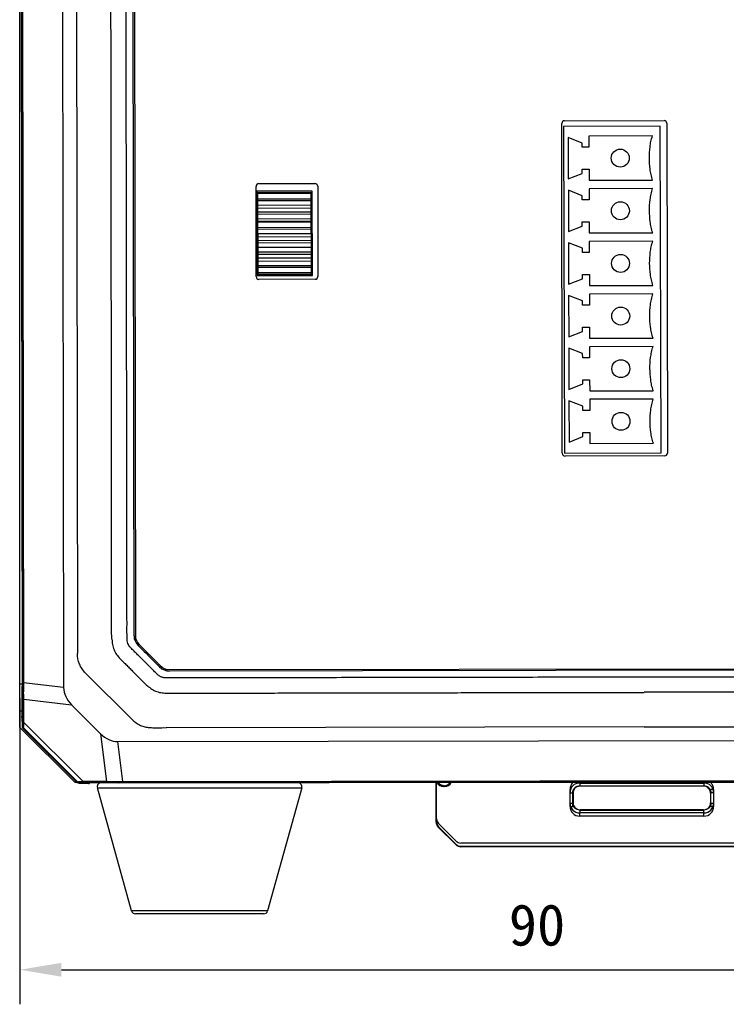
# Model space of a CAD drawing. Header units: millimetres. Extents: x -8 to 1187, y 463 to 992.
# Tile 3 of 13: x 118 to 169, y 511 to 582. Entities that reach past the tile are written whole.
import ezdxf

# ---------------------------------------------------------------- set-up
doc = ezdxf.new("R2010")
doc.units = ezdxf.units.MM
doc.header["$LTSCALE"] = 32.67
doc.header["$PDMODE"] = 3
doc.header["$PDSIZE"] = 8
doc.layers.get('0').update_dxf_attribs({"linetype": 'CONTINUOUS'})
doc.layers.get('Defpoints').update_dxf_attribs({"linetype": 'CONTINUOUS'})
doc.layers.add('00_COMPONENTS', color=7, linetype='CONTINUOUS')
doc.layers.add('51__DRAFT_DIMS', color=7, linetype='CONTINUOUS')
doc.styles.get("Standard").update_dxf_attribs({"font": 'simfang.ttf'})
doc.dimstyles.new('DIMSTYLE_1', dxfattribs={"dimtxt": 3, "dimasz": 3, "dimexe": 2.5, "dimexo": 0.5, "dimgap": 0.75, "dimtad": 1, "dimdsep": 46, "dimtxsty": 'STANDARD', "dimblk": '_FILLED', "dimblk1": '_FILLED', "dimblk2": '_FILLED', "dimcen": 0.09, "dimclrt": 256, "dimazin": 2, "dimtp": 0.3, "dimtm": 0.3, "dimtfac": 1, "dimtofl": 0, "dimtmove": 0, "dimatfit": 3, "dimldrblk": '_FILLED', "dimfxl": 1, "dimtolj": 1, "dimarcsym": 0})

# ---------------------------------------------------------------- blocks, each defined once
blk = doc.blocks.new('_FILLED')
at = {"color": 0, "linetype": 'ByBlock'}
blk.add_solid([(0, 0), (-1, 0.167), (-1, -0.167)], dxfattribs=at)
blk = doc.blocks.new('*D7')
at = {"layer": '51__DRAFT_DIMS', "color": 0, "lineweight": -2}
for p, q in [((117.59, 532.8), (117.59, 510.649)), ((207.59, 532.8), (207.59, 510.649)), ((120.59, 513.149), (204.59, 513.149))]:
    blk.add_line(p, q, dxfattribs=at)
at = {"layer": 'Defpoints', "color": 0}
for p in [(117.59, 533.3), (207.59, 533.3), (207.59, 513.149)]:
    blk.add_point(p, dxfattribs=at)
at = {"layer": '51__DRAFT_DIMS', "color": 0, "linetype": 'ByBlock', "lineweight": -2, "xscale": 3, "yscale": 3, "zscale": 3}
for p, rotation in [((117.59, 513.149), 180.0000020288), ((207.59, 513.149), 2.0287999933e-06)]:
    blk.add_blockref('_FILLED', p, dxfattribs=dict(at, rotation=rotation))
at = {"layer": '51__DRAFT_DIMS', "insert": (155.008, 517.899), "char_height": 3, "attachment_point": 2, "rotation": 0, "line_spacing_factor": 0.9}
blk.add_mtext('\\A1;90{}{{\\H0.7x;}{}}', dxfattribs=at)

msp = doc.modelspace()

# ---------------------------------------------------------------- linework, layer by layer
at = {"layer": '00_COMPONENTS'}
for p, q in [((117.573, 649.639), (117.757, 533.672)), ((117.794, 533.923), (117.611, 649.389)), ((117.675, 649.389), (117.858, 533.923)), ((120.568, 649.745), (120.752, 533.576)), ((125.846, 537.329), (125.674, 646.013)), ((125.774, 646.017), (125.946, 537.329)), ((117.59, 530.694), (117.59, 639.356)), ((121.662, 591.66), (121.746, 536.041)), ((156.839, 550.531), (156.801, 574.401)), ((157.001, 574.601), (164.201, 574.613)), ((164.401, 574.413), (164.439, 550.543)), ((163.921, 574.203), (156.921, 574.183)), ((156.921, 574.183), (156.991, 550.533)), ((163.991, 550.554), (163.921, 574.203)), ((157.263, 573.384), (157.272, 570.384)), ((158.265, 572.987), (157.263, 573.384)), ((158.266, 572.687), (158.265, 572.987)), ((163.363, 573.502), (158.763, 573.488)), ((158.763, 573.488), (158.766, 572.688)), ((158.766, 572.688), (158.266, 572.687)), ((158.27, 571.087), (158.77, 571.088)), ((158.271, 570.787), (158.27, 571.087)), ((158.77, 571.088), (158.773, 570.288)), ((157.272, 570.384), (158.271, 570.787)), ((158.773, 570.288), (163.373, 570.302)), ((134.685, 563.318), (134.675, 569.848)), ((138.735, 569.507), (134.735, 569.495)), ((134.735, 569.495), (134.753, 563.399)), ((134.81, 569.406), (138.66, 569.417)), ((134.875, 570.049), (138.935, 570.055)), ((138.678, 563.5), (138.66, 569.417)), ((138.753, 563.411), (138.735, 569.507)), ((139.135, 569.855), (139.145, 563.325)), ((157.275, 569.574), (157.284, 566.574)), ((158.276, 569.177), (157.275, 569.574)), ((163.374, 569.692), (158.774, 569.678)), ((158.774, 569.678), (158.777, 568.878)), ((134.828, 563.489), (134.81, 569.406)), ((138.66, 569.323), (134.81, 569.312)), ((138.662, 568.936), (134.812, 568.925)), ((138.662, 568.814), (134.812, 568.803)), ((158.277, 568.877), (158.276, 569.177)), ((158.777, 568.878), (158.277, 568.877)), ((138.663, 568.487), (134.813, 568.476)), ((138.664, 568.263), (134.814, 568.251)), ((138.664, 567.993), (134.814, 567.982)), ((138.665, 567.829), (134.815, 567.817)), ((138.666, 567.492), (134.816, 567.481)), ((134.816, 567.339), (138.666, 567.35)), ((158.282, 567.277), (158.782, 567.278)), ((158.282, 566.977), (158.282, 567.277)), ((158.782, 567.278), (158.784, 566.478)), ((138.667, 567.256), (134.817, 567.245)), ((138.668, 566.87), (134.818, 566.858)), ((138.668, 566.747), (134.818, 566.736)), ((157.284, 566.574), (158.282, 566.977)), ((138.669, 566.421), (134.819, 566.409)), ((138.67, 566.196), (134.82, 566.185)), ((138.67, 565.927), (134.82, 565.915)), ((158.784, 566.478), (163.384, 566.492)), ((163.386, 565.882), (158.786, 565.868)), ((158.786, 565.868), (158.788, 565.068)), ((138.671, 565.762), (134.821, 565.751)), ((138.672, 565.425), (134.822, 565.414)), ((157.286, 565.764), (157.295, 562.764)), ((158.287, 565.367), (157.286, 565.764)), ((158.288, 565.067), (158.287, 565.367)), ((138.673, 565.089), (134.823, 565.077)), ((138.673, 564.924), (134.823, 564.913)), ((138.674, 564.655), (134.824, 564.643)), ((138.675, 564.43), (134.825, 564.419)), ((158.788, 565.068), (158.288, 565.067)), ((138.676, 564.103), (134.826, 564.092)), ((138.676, 563.981), (134.826, 563.97)), ((134.753, 563.399), (138.753, 563.411)), ((138.677, 563.595), (134.827, 563.583)), ((134.828, 563.489), (138.678, 563.5)), ((138.946, 563.125), (134.886, 563.119)), ((157.295, 562.764), (158.294, 563.167)), ((158.293, 563.467), (158.793, 563.468)), ((158.294, 563.167), (158.293, 563.467)), ((158.793, 563.468), (158.795, 562.668)), ((158.795, 562.668), (163.395, 562.682)), ((157.297, 561.954), (157.306, 558.954)), ((158.298, 561.557), (157.297, 561.954)), ((163.397, 562.072), (158.797, 562.058)), ((158.797, 562.058), (158.799, 561.258)), ((158.299, 561.257), (158.298, 561.557)), ((158.799, 561.258), (158.299, 561.257)), ((158.304, 559.657), (158.804, 559.658)), ((158.305, 559.357), (158.304, 559.657)), ((158.804, 559.658), (158.806, 558.858)), ((157.306, 558.954), (158.305, 559.357)), ((158.806, 558.858), (163.406, 558.872)), ((157.309, 558.144), (157.317, 555.144)), ((158.31, 557.747), (157.309, 558.144)), ((163.408, 558.262), (158.808, 558.248)), ((158.808, 558.248), (158.811, 557.448)), ((158.311, 557.447), (158.31, 557.747)), ((158.811, 557.448), (158.311, 557.447)), ((157.317, 555.144), (158.316, 555.547)), ((158.315, 555.847), (158.815, 555.848)), ((158.316, 555.547), (158.315, 555.847)), ((158.815, 555.848), (158.818, 555.048)), ((158.818, 555.048), (163.418, 555.062)), ((163.419, 554.452), (158.819, 554.438)), ((157.32, 554.334), (157.329, 551.334)), ((158.321, 553.937), (157.32, 554.334)), ((158.322, 553.637), (158.321, 553.937)), ((158.819, 554.438), (158.822, 553.638)), ((158.822, 553.638), (158.322, 553.637)), ((157.329, 551.334), (158.327, 551.737)), ((158.327, 552.037), (158.827, 552.038)), ((158.327, 551.737), (158.327, 552.037)), ((158.827, 552.038), (158.829, 551.238)), ((158.829, 551.238), (163.429, 551.252)), ((156.991, 550.533), (163.991, 550.554)), ((164.24, 550.343), (157.04, 550.331)), ((126.394, 536.512), (126.211, 536.692)), ((126.142, 536.621), (126.319, 536.445)), ((122.335, 534.627), (125.721, 531.251)), ((128.4, 534.873), (197.09, 534.982)), ((197.09, 534.882), (128.406, 534.773)), ((117.59, 533.843), (117.757, 533.843)), ((117.794, 533.923), (117.858, 533.923)), ((120.752, 533.576), (117.858, 533.923)), ((117.756, 533.555), (117.757, 533.5)), ((117.788, 533.331), (117.756, 533.553)), ((117.757, 533.5), (117.758, 533.456)), ((117.758, 533.456), (117.758, 533.439)), ((117.761, 531.518), (117.758, 533.435)), ((117.795, 532.852), (117.798, 531.163)), ((117.873, 531.057), (117.87, 532.746)), ((117.87, 532.746), (121.326, 532.332)), ((117.59, 531.894), (117.761, 531.894)), ((123.429, 530.236), (121.326, 532.332)), ((117.758, 531.441), (117.716, 531.44)), ((117.716, 531.44), (117.742, 530.766)), ((117.761, 531.518), (117.761, 531.523)), ((117.873, 531.057), (122.164, 526.779)), ((117.59, 530.694), (121.59, 526.694)), ((117.783, 530.806), (117.742, 530.766)), ((121.722, 526.71), (117.803, 530.617)), ((117.805, 530.62), (117.847, 530.66)), ((121.767, 526.752), (117.847, 530.66)), ((123.429, 530.236), (123.853, 526.782)), ((162.757, 530.727), (128.173, 530.671)), ((162.757, 530.727), (197.341, 530.78)), ((124.674, 529.667), (200.843, 529.788)), ((125.03, 526.774), (124.674, 529.667)), ((121.719, 526.694), (121.59, 526.694)), ((121.726, 526.712), (121.767, 526.752)), ((121.874, 526.648), (121.914, 526.688)), ((123.853, 526.782), (122.164, 526.779)), ((122.27, 526.704), (123.96, 526.707)), ((122.548, 526.624), (122.548, 526.665)), ((124.543, 526.672), (122.626, 526.669)), ((122.626, 526.669), (122.63, 526.669)), ((124.439, 526.702), (124.661, 526.671)), ((124.78, 526.672), (200.747, 526.792)), ((125.03, 526.774), (200.496, 526.893)), ((200.496, 526.829), (125.03, 526.709)), ((125.03, 526.709), (125.03, 526.774)), ((203.59, 526.694), (138.43, 526.694)), ((147.708, 523.833), (147.708, 526.708)), ((147.74, 523.846), (147.74, 526.708)), ((158.094, 526.665), (158.094, 526.465)), ((158.094, 526.665), (167.088, 526.665)), ((167.088, 526.665), (167.088, 526.465)), ((121.874, 526.648), (122.548, 526.624)), ((125.666, 517.413), (123.194, 526.313)), ((123.194, 526.313), (137.983, 526.313)), ((137.983, 526.313), (135.511, 517.413)), ((148.24, 526.409), (148.284, 526.463)), ((148.339, 526.409), (148.24, 526.409)), ((148.339, 526.409), (148.284, 526.463)), ((157.394, 524.972), (157.394, 526.198)), ((157.394, 525.965), (157.594, 525.965)), ((157.594, 524.972), (157.594, 525.965)), ((157.619, 525.941), (157.619, 525.229)), ((158.094, 526.465), (167.088, 526.465)), ((167.063, 526.44), (158.119, 526.44)), ((167.563, 525.941), (167.563, 525.229)), ((167.587, 524.972), (167.587, 526.198)), ((167.787, 526.198), (167.587, 526.198)), ((167.787, 525.965), (167.587, 525.965)), ((167.787, 526.198), (167.787, 524.972)), ((157.394, 525.205), (157.594, 525.205)), ((157.394, 524.972), (157.594, 524.972)), ((158.094, 524.705), (158.119, 524.729)), ((158.094, 524.705), (158.094, 524.505)), ((158.094, 524.705), (167.088, 524.705)), ((167.063, 524.729), (158.119, 524.729)), ((167.063, 524.729), (167.088, 524.705)), ((167.088, 524.505), (167.088, 524.705)), ((167.587, 525.205), (167.787, 525.205)), ((167.787, 524.972), (167.587, 524.972)), ((147.708, 524.066), (147.74, 524.079)), ((147.74, 523.846), (147.708, 523.833)), ((167.088, 524.505), (158.094, 524.505)), ((158.094, 524.272), (158.094, 524.472)), ((167.088, 524.272), (158.094, 524.272)), ((167.088, 524.272), (167.088, 524.472)), ((147.886, 523.492), (147.855, 523.479)), ((149.121, 522.214), (147.855, 523.479)), ((149.143, 522.469), (147.886, 523.725)), ((147.886, 523.492), (149.143, 522.236)), ((149.143, 522.236), (149.121, 522.214)), ((175.683, 522.322), (149.497, 522.322)), ((149.497, 522.089), (149.497, 522.058)), ((149.497, 522.089), (175.683, 522.089)), ((175.683, 522.058), (149.497, 522.058)), ((135.511, 517.413), (125.666, 517.413)), ((135.222, 517.194), (125.956, 517.194))]:
    msp.add_line(p, q, dxfattribs=at)
for points in [[(117.761, 531.523), (117.761, 531.509), (117.761, 531.5), (117.761, 531.492), (117.761, 531.485), (117.761, 531.478), (117.761, 531.473), (117.76, 531.469), (117.76, 531.466), (117.76, 531.465)], [(122.572, 526.668), (122.572, 526.668), (122.574, 526.668), (122.577, 526.668), (122.581, 526.668), (122.586, 526.668), (122.593, 526.669), (122.6, 526.669), (122.609, 526.669)], [(122.609, 526.669), (122.628, 526.669), (122.63, 526.669)]]:
    msp.add_lwpolyline(points, dxfattribs=at)
for centre in [(161.028, 571.895), (161.039, 568.085), (161.05, 564.275), (161.062, 560.465), (161.073, 556.655), (161.084, 552.845)]:
    msp.add_circle(centre, 0.65, dxfattribs=at)
for centre, radius, start, end in [((157.001, 574.401), 0.2, 90.09088, 180.09088), ((164.201, 574.413), 0.2, 0.09088, 90.09088), ((134.875, 569.849), 0.2, 90.09088, 180.09088), ((138.935, 569.855), 0.2, 0.09088, 90.09088), ((134.885, 563.319), 0.2, 180.09088, 270.09088), ((138.945, 563.325), 0.2, 270.09088, 0.09088), ((157.039, 550.531), 0.2, 180.09088, 270.09088), ((164.239, 550.543), 0.2, 270.09088, 0.09088), ((126.846, 537.33), 1, 180.09088, 225.1777), ((126.846, 537.33), 0.9, 180.09088, 225.12603), ((153.919, 561.275), 37.074, 224.61996, 224.92465), ((142.334, 549.731), 20.719, 224.94513, 225.0603), ((128.405, 535.773), 1, 225.07152, 270.09088), ((128.399, 535.773), 0.9, 222.74202, 270.09088), ((111.541, 533.653), 6.217, 359.08298, 359.44153), ((110.316, 533.663), 7.441, 359.45395, 0.07067), ((115.397, 531.514), 2.364, 359.72939, 0.10779), ((117.961, 530.764), 0.218, 208.23911, 213.76202), ((117.952, 530.776), 0.218, 217.50115, 226.87413), ((123.483, 526.394), 0.3, 112.58379, 195.52411), ((124.544, 522.591), 4.081, 89.50417, 90.01524), ((124.533, 521.399), 5.273, 89.07585, 89.50472), ((124.512, 520.015), 6.657, 88.71432, 89.07956), ((124.775, 520.742), 5.929, 90.74289, 91.10362), ((124.797, 518.973), 7.699, 90.12388, 90.73162), ((137.694, 526.394), 0.3, 344.47589, 85.0661), ((158.094, 525.965), 0.7, 89.99654, 180.00346), ((167.088, 525.965), 0.7, 359.99654, 90.00346), ((158.118, 525.941), 0.5, 176.17367, 180.00264), ((167.08, 525.229), 0.483, 353.76863, 359.98428), ((158.094, 525.205), 0.7, 180.00034, 269.99966), ((158.094, 524.972), 0.7, 179.99655, 270.00345), ((167.088, 525.205), 0.7, 270.00033, 359.99967), ((167.088, 524.972), 0.7, 269.99655, 0.00345), ((149.497, 522.823), 0.501, 225, 270), ((149.497, 522.59), 0.532, 225, 270), ((149.497, 522.59), 0.501, 225, 270), ((125.956, 517.494), 0.3, 195.52411, 270), ((135.222, 517.494), 0.3, 270, 344.47589)]:
    msp.add_arc(centre, radius, start, end, dxfattribs=at)
for centre, major_axis, ratio, start_param, end_param in [((123.581, 533.409), (2.819, -0.337), 0.704519, -3.056327, -2.409293), ((124.498, 532.495), (-0.346, 2.818), 0.704519, -3.873892, -3.226858), ((148.24, 526.909), (0.354, 0.354), 0.999695, -3.514539, -2.356347), ((148.338, 526.909), (-0.354, 0.354), 0.999695, -3.926839, -2.765052), ((148.208, 523.833), (0.462, 0.191), 0.999822, 2.748957, 3.534229), ((148.24, 524.079), (0.462, 0.191), 0.999822, 2.748957, 3.534229), ((148.24, 523.846), (0.462, 0.191), 0.999822, 2.748957, 3.534229)]:
    msp.add_ellipse(centre, major_axis=major_axis, ratio=ratio, start_param=start_param, end_param=end_param, dxfattribs=at)
for points, knots in [([(197.337, 534.382), (197.216, 534.375), (196.973, 534.374), (196.487, 534.374), (195.879, 534.373), (195.151, 534.372), (194.179, 534.371), (192.964, 534.37), (191.506, 534.368), (190.049, 534.366), (188.105, 534.364), (185.676, 534.361), (182.761, 534.357), (178.873, 534.352), (174.015, 534.345), (168.184, 534.336), (162.353, 534.327), (157.495, 534.319), (153.607, 534.313), (150.692, 534.308), (147.777, 534.303), (144.862, 534.298), (141.946, 534.293), (139.031, 534.288), (136.601, 534.284), (134.658, 534.281), (133.2, 534.279), (131.986, 534.277), (131.014, 534.275), (130.406, 534.274), (129.921, 534.273), (129.556, 534.273), (129.192, 534.272), (128.888, 534.272), (128.645, 534.271), (128.463, 534.271), (128.281, 534.27), (128.129, 534.271), (128.008, 534.284), (127.919, 534.305), (127.833, 534.336), (127.749, 534.372), (127.67, 534.418), (127.573, 534.492), (127.418, 534.638), (127.204, 534.853), (126.948, 535.113), (126.691, 535.371), (126.433, 535.628), (126.174, 535.885), (125.959, 536.099), (125.786, 536.27), (125.657, 536.398), (125.53, 536.53), (125.432, 536.685), (125.37, 536.858), (125.346, 537.04), (125.342, 537.222), (125.336, 537.586), (125.339, 538.133), (125.337, 538.862), (125.336, 539.59), (125.335, 540.319), (125.334, 541.291), (125.333, 542.506), (125.331, 543.963), (125.329, 545.421), (125.327, 546.879), (125.324, 548.822), (125.321, 551.252), (125.317, 554.167), (125.313, 557.082), (125.309, 559.998), (125.303, 563.885), (125.296, 568.744), (125.287, 574.574), (125.276, 582.348), (125.263, 590.122), (125.251, 597.897), (125.241, 603.727), (125.232, 609.558), (125.222, 615.389), (125.214, 620.247), (125.208, 624.134), (125.203, 627.05), (125.198, 629.965), (125.194, 632.88), (125.19, 635.31), (125.186, 637.253), (125.184, 638.711), (125.182, 640.169), (125.18, 641.383), (125.178, 642.355), (125.177, 643.084), (125.176, 643.813), (125.175, 644.542), (125.174, 645.149), (125.173, 645.574), (125.173, 645.817), (125.172, 645.999), (125.173, 646.181), (125.172, 646.364), (125.217, 646.542), (125.313, 646.767), (125.528, 646.989), (125.785, 647.245), (126.045, 647.501), (126.303, 647.758), (126.56, 648.016), (126.816, 648.275), (127.028, 648.493), (127.199, 648.665), (127.329, 648.793), (127.443, 648.894), (127.545, 648.961), (127.656, 649.011), (127.801, 649.061), (127.923, 649.07), (127.983, 649.072)], [0, 0, 0, 0, 0.001953, 0.003906, 0.007812, 0.011719, 0.015625, 0.023437, 0.03125, 0.039062, 0.046875, 0.0625, 0.078125, 0.09375, 0.125, 0.15625, 0.1875, 0.21875, 0.234375, 0.25, 0.265625, 0.28125, 0.296875, 0.3125, 0.328125, 0.335937, 0.34375, 0.351562, 0.355469, 0.359375, 0.361328, 0.363281, 0.365234, 0.367188, 0.368164, 0.369141, 0.370117, 0.371095, 0.371582, 0.37207, 0.37256, 0.37305, 0.373538, 0.374026, 0.375004, 0.376957, 0.37891, 0.380863, 0.382816, 0.384769, 0.386723, 0.387699, 0.388676, 0.389653, 0.390629, 0.391607, 0.392582, 0.39356, 0.394536, 0.398442, 0.402348, 0.406255, 0.410161, 0.414067, 0.42188, 0.429692, 0.437505, 0.445317, 0.45313, 0.468755, 0.48438, 0.500005, 0.51563, 0.531255, 0.562505, 0.593755, 0.625005, 0.687505, 0.718755, 0.750005, 0.781255, 0.812505, 0.843755, 0.85938, 0.875005, 0.89063, 0.906255, 0.92188, 0.929692, 0.937505, 0.945317, 0.95313, 0.957036, 0.960942, 0.964848, 0.968755, 0.972661, 0.974614, 0.975591, 0.976567, 0.977544, 0.97852, 0.979497, 0.980472, 0.982422, 0.984375, 0.986328, 0.988281, 0.990234, 0.992187, 0.99414, 0.995117, 0.996093, 0.997071, 0.997558, 0.998047, 0.999024, 1, 1, 1, 1]), ([(127.983, 649.072), (128.105, 649.075), (128.348, 649.074), (128.834, 649.075), (129.441, 649.076), (130.17, 649.077), (131.142, 649.079), (132.356, 649.08), (134.3, 649.083), (136.729, 649.087), (139.645, 649.091), (142.56, 649.096), (146.447, 649.102), (151.306, 649.109), (157.137, 649.118), (162.967, 649.127), (167.826, 649.135), (171.713, 649.141), (174.628, 649.146), (177.544, 649.151), (180.459, 649.156), (183.374, 649.16), (186.29, 649.165), (188.719, 649.169), (190.663, 649.173), (192.12, 649.175), (193.335, 649.177), (194.307, 649.179), (194.914, 649.18), (195.4, 649.181), (195.764, 649.181), (196.129, 649.182), (196.433, 649.182), (196.676, 649.183), (196.858, 649.183), (197.04, 649.183), (197.282, 649.185), (197.586, 649.106), (197.862, 648.859), (198.116, 648.601), (198.372, 648.341), (198.629, 648.083), (198.887, 647.826), (199.146, 647.569), (199.362, 647.355), (199.534, 647.184), (199.663, 647.056), (199.792, 646.926), (199.886, 646.768), (199.953, 646.597), (199.973, 646.415), (199.979, 646.233), (199.983, 645.868), (199.982, 645.322), (199.983, 644.593), (199.984, 643.864), (199.985, 643.135), (199.986, 642.163), (199.988, 640.949), (199.99, 639.491), (199.992, 638.033), (199.994, 636.576), (199.996, 634.632), (199.999, 632.203), (200.003, 629.287), (200.007, 626.372), (200.012, 623.457), (200.017, 619.57), (200.024, 614.711), (200.033, 608.88), (200.045, 601.106), (200.057, 593.332), (200.07, 585.558), (200.079, 579.727), (200.089, 573.896), (200.098, 568.066), (200.106, 563.207), (200.112, 559.32), (200.117, 556.405), (200.122, 553.489), (200.127, 550.574), (200.131, 548.144), (200.134, 546.201), (200.136, 544.743), (200.139, 543.286), (200.141, 542.071), (200.142, 541.099), (200.143, 540.37), (200.145, 539.641), (200.146, 538.913), (200.147, 538.305), (200.148, 537.88), (200.148, 537.637), (200.148, 537.455), (200.148, 537.273), (200.148, 537.09), (200.103, 536.912), (200.032, 536.743), (199.919, 536.598), (199.751, 536.423), (199.535, 536.209), (199.276, 535.953), (199.018, 535.696), (198.761, 535.438), (198.504, 535.179), (198.29, 534.963), (198.119, 534.791), (197.992, 534.661), (197.855, 534.539), (197.694, 534.451), (197.519, 534.394), (197.398, 534.385), (197.337, 534.382)], [0, 0, 0, 0, 0.001953, 0.003906, 0.007813, 0.011719, 0.015625, 0.023438, 0.031251, 0.046876, 0.062501, 0.078127, 0.093752, 0.125003, 0.156253, 0.187504, 0.218754, 0.23438, 0.250005, 0.26563, 0.281256, 0.296881, 0.312506, 0.328132, 0.335944, 0.343757, 0.35157, 0.355476, 0.359382, 0.361335, 0.363289, 0.365242, 0.367195, 0.368171, 0.369148, 0.370124, 0.371102, 0.373045, 0.374991, 0.376944, 0.378897, 0.38085, 0.382804, 0.384757, 0.38671, 0.387686, 0.388663, 0.38964, 0.390616, 0.391593, 0.392569, 0.393546, 0.394522, 0.398428, 0.402335, 0.406241, 0.410147, 0.414054, 0.421866, 0.429679, 0.437492, 0.445304, 0.453117, 0.468742, 0.484368, 0.499993, 0.515618, 0.531244, 0.562494, 0.593745, 0.624996, 0.687497, 0.718747, 0.749998, 0.781249, 0.812499, 0.84375, 0.859375, 0.875001, 0.890626, 0.906251, 0.921876, 0.929689, 0.937502, 0.945314, 0.953127, 0.957033, 0.96094, 0.964846, 0.968752, 0.972659, 0.974612, 0.975588, 0.976565, 0.977541, 0.978519, 0.979494, 0.98047, 0.981447, 0.982423, 0.984376, 0.986329, 0.988283, 0.990236, 0.992189, 0.994142, 0.995119, 0.996095, 0.997071, 0.998047, 0.999023, 1, 1, 1, 1]), ([(124.246, 537.08), (124.224, 537.364), (124.224, 537.933), (124.225, 538.785), (124.224, 539.638), (124.223, 540.776), (124.222, 542.197), (124.221, 543.903), (124.22, 545.609), (124.218, 547.883), (124.215, 550.726), (124.212, 554.137), (124.209, 557.549), (124.205, 560.961), (124.2, 565.509), (124.193, 571.195), (124.184, 578.018), (124.176, 584.841), (124.166, 589.39), (124.163, 591.664)], [0, 0, 0, 0, 0.015622, 0.031247, 0.046872, 0.062497, 0.093747, 0.124998, 0.156248, 0.187498, 0.249998, 0.312498, 0.374998, 0.437498, 0.499999, 0.624999, 0.749999, 0.875, 1, 1, 1, 1]), ([(163.373, 570.302), (163.324, 570.435), (163.251, 570.701), (163.16, 571.235), (163.12, 571.901), (163.156, 572.568), (163.244, 573.101), (163.315, 573.368), (163.363, 573.502)], [0, 0, 0, 0, 0.125, 0.25, 0.5, 0.75, 0.875, 1, 1, 1, 1]), ([(163.384, 566.492), (163.335, 566.625), (163.262, 566.891), (163.171, 567.425), (163.131, 568.091), (163.167, 568.758), (163.255, 569.291), (163.326, 569.558), (163.374, 569.692)], [0, 0, 0, 0, 0.125, 0.25, 0.5, 0.75, 0.875, 1, 1, 1, 1]), ([(163.395, 562.682), (163.346, 562.815), (163.274, 563.082), (163.182, 563.615), (163.142, 564.281), (163.179, 564.948), (163.267, 565.482), (163.338, 565.748), (163.386, 565.882)], [0, 0, 0, 0, 0.125, 0.25, 0.5, 0.75, 0.875, 1, 1, 1, 1]), ([(163.406, 558.872), (163.357, 559.005), (163.285, 559.272), (163.194, 559.805), (163.153, 560.471), (163.19, 561.138), (163.278, 561.672), (163.349, 561.938), (163.397, 562.072)], [0, 0, 0, 0, 0.125, 0.25, 0.5, 0.75, 0.875, 1, 1, 1, 1]), ([(163.418, 555.062), (163.369, 555.195), (163.296, 555.462), (163.205, 555.995), (163.165, 556.661), (163.201, 557.328), (163.289, 557.862), (163.36, 558.128), (163.408, 558.262)], [0, 0, 0, 0, 0.125, 0.25, 0.5, 0.75, 0.875, 1, 1, 1, 1]), ([(163.429, 551.252), (163.38, 551.385), (163.307, 551.652), (163.216, 552.185), (163.176, 552.851), (163.212, 553.518), (163.3, 554.052), (163.371, 554.318), (163.419, 554.452)], [0, 0, 0, 0, 0.125, 0.25, 0.5, 0.75, 0.875, 1, 1, 1, 1]), ([(124.247, 537.08), (124.257, 536.95), (124.28, 536.689), (124.385, 536.307), (124.576, 535.96), (124.747, 535.761), (124.835, 535.664)], [0, 0, 0, 0, 0.249972, 0.499975, 0.749934, 1, 1, 1, 1]), ([(122.335, 534.627), (122.15, 534.81), (121.853, 535.256), (121.745, 535.78), (121.746, 536.041)], [0, 0, 0, 0, 0.499942, 1, 1, 1, 1]), ([(126.319, 536.445), (126.67, 536.099), (127.076, 535.696), (127.477, 535.288), (127.53, 535.234)], [0, 0, 0, 0, 0.86686, 1, 1, 1, 1]), ([(127.584, 535.324), (127.543, 535.365), (127.437, 535.469), (127.282, 535.628), (127.111, 535.799), (126.957, 535.953), (126.817, 536.093), (126.689, 536.22), (126.573, 536.335), (126.475, 536.431), (126.417, 536.489), (126.394, 536.512)], [0, 0, 0, 0, 0.101571, 0.25993, 0.402444, 0.531305, 0.648435, 0.755551, 0.853265, 0.941762, 1, 1, 1, 1]), ([(124.835, 535.664), (124.912, 535.581), (125.073, 535.423), (125.315, 535.187), (125.556, 534.949), (125.876, 534.631), (126.271, 534.23), (126.582, 533.901), (126.753, 533.754)], [0, 0, 0, 0, 0.124998, 0.250017, 0.375011, 0.500019, 0.750005, 1, 1, 1, 1]), ([(127.738, 535.162), (127.716, 535.185), (127.667, 535.24), (127.614, 535.294), (127.584, 535.324)], [0, 0, 0, 0, 0.438465, 1, 1, 1, 1]), ([(117.794, 533.923), (117.794, 533.871), (117.794, 533.674), (117.791, 533.477), (117.788, 533.331)], [0, 0, 0, 0, 0.259504, 1, 1, 1, 1]), ([(117.858, 533.923), (117.858, 533.867), (117.858, 533.652), (117.856, 533.436), (117.855, 533.277)], [0, 0, 0, 0, 0.259266, 1, 1, 1, 1]), ([(117.758, 533.435), (117.758, 533.444), (117.758, 533.483), (117.757, 533.522), (117.756, 533.553)], [0, 0, 0, 0, 0.2186, 1, 1, 1, 1]), ([(117.788, 533.331), (117.789, 533.287), (117.793, 533.127), (117.795, 532.968), (117.795, 532.852)], [0, 0, 0, 0, 0.276979, 1, 1, 1, 1]), ([(117.788, 533.331), (117.789, 533.326), (117.801, 533.298), (117.832, 533.285), (117.855, 533.277)], [0, 0, 0, 0, 0.181251, 1, 1, 1, 1]), ([(117.87, 532.746), (117.869, 532.785), (117.864, 532.962), (117.859, 533.139), (117.855, 533.277)], [0, 0, 0, 0, 0.221164, 1, 1, 1, 1]), ([(126.753, 533.754), (126.95, 533.583), (127.27, 533.343), (127.775, 533.194), (128.037, 533.177), (128.167, 533.172)], [0, 0, 0, 0, 0.499465, 0.749432, 1, 1, 1, 1]), ([(128.167, 533.172), (128.347, 533.164), (128.708, 533.17), (129.248, 533.168), (129.788, 533.17), (130.509, 533.171), (131.41, 533.173), (132.851, 533.175), (134.652, 533.179), (136.814, 533.182), (138.975, 533.186), (141.857, 533.192), (145.46, 533.198), (149.783, 533.206), (154.107, 533.214), (158.43, 533.221), (161.312, 533.226), (162.753, 533.229)], [0, 0, 0, 0, 0.015625, 0.03125, 0.046875, 0.0625, 0.09375, 0.125, 0.1875, 0.25, 0.3125, 0.375, 0.5, 0.625, 0.75, 0.875, 1, 1, 1, 1]), ([(197.339, 533.282), (197.159, 533.268), (196.798, 533.275), (196.258, 533.262), (195.718, 533.27), (195.267, 533.268), (194.907, 533.264), (194.547, 533.266), (194.097, 533.27), (193.556, 533.261), (192.836, 533.27), (192.115, 533.261), (191.395, 533.266), (190.854, 533.263), (190.314, 533.262), (189.593, 533.265), (188.693, 533.26), (187.612, 533.262), (186.171, 533.258), (183.649, 533.257), (181.127, 533.254), (178.965, 533.25), (177.884, 533.252), (176.804, 533.245), (175.723, 533.25), (174.642, 533.244), (173.561, 533.243), (172.48, 533.246), (171.039, 533.235), (169.598, 533.243), (168.157, 533.233), (167.076, 533.235), (165.995, 533.236), (164.554, 533.228), (163.474, 533.231), (162.753, 533.23)], [0, 0, 0, 0, 0.015623, 0.031249, 0.046872, 0.062497, 0.070309, 0.078121, 0.093746, 0.109371, 0.124996, 0.156246, 0.171871, 0.187496, 0.203121, 0.218746, 0.249996, 0.281246, 0.312497, 0.374997, 0.499998, 0.531248, 0.562498, 0.593748, 0.624998, 0.656248, 0.687499, 0.718749, 0.749999, 0.812499, 0.843749, 0.874999, 0.906249, 0.9375, 1, 1, 1, 1]), ([(117.87, 532.746), (117.85, 532.758), (117.814, 532.787), (117.796, 532.831), (117.795, 532.852)], [0, 0, 0, 0, 0.528625, 1, 1, 1, 1]), ([(117.716, 531.44), (117.716, 531.449), (117.719, 531.484), (117.739, 531.518), (117.761, 531.534)], [0, 0, 0, 0, 0.238615, 1, 1, 1, 1]), ([(117.758, 531.441), (117.759, 531.441), (117.759, 531.449), (117.761, 531.458), (117.761, 531.479), (117.761, 531.494), (117.761, 531.503)], [0, 0, 0, 0, 0.071267, 0.26453, 0.576397, 1, 1, 1, 1]), ([(117.798, 531.163), (117.798, 531.115), (117.797, 531.031), (117.795, 530.932), (117.792, 530.871), (117.79, 530.84), (117.787, 530.82), (117.785, 530.808), (117.783, 530.806)], [0, 0, 0, 0, 0.398531, 0.70766, 0.824073, 0.912627, 0.971624, 1, 1, 1, 1]), ([(117.873, 531.057), (117.862, 531.062), (117.826, 531.088), (117.8, 531.13), (117.798, 531.163)], [0, 0, 0, 0, 0.270319, 1, 1, 1, 1]), ([(117.847, 530.66), (117.85, 530.662), (117.852, 530.674), (117.856, 530.697), (117.859, 530.732), (117.864, 530.8), (117.869, 530.91), (117.872, 531.004), (117.873, 531.057)], [0, 0, 0, 0, 0.028066, 0.08638, 0.174612, 0.29133, 0.601967, 1, 1, 1, 1]), ([(125.721, 531.251), (125.874, 531.098), (126.144, 530.905), (126.55, 530.745), (126.872, 530.687), (127.197, 530.667), (127.631, 530.666), (127.956, 530.674), (128.173, 530.671)], [0, 0, 0, 0, 0.24966, 0.374799, 0.499787, 0.625038, 0.750011, 1, 1, 1, 1]), ([(117.805, 530.62), (117.805, 530.62), (117.807, 530.617), (117.804, 530.62), (117.803, 530.621)], [0, 0, 0, 0, 0.324195, 1, 1, 1, 1]), ([(117.803, 530.621), (117.803, 530.62), (117.803, 530.619), (117.803, 530.617), (117.803, 530.617)], [0, 0, 0, 0, 0.383534, 1, 1, 1, 1]), ([(121.725, 526.711), (121.724, 526.711), (121.723, 526.712), (121.722, 526.711), (121.722, 526.71)], [0, 0, 0, 0, 0.607343, 1, 1, 1, 1]), ([(121.726, 526.712), (121.726, 526.712), (121.727, 526.71), (121.725, 526.712), (121.725, 526.711)], [0, 0, 0, 0, 0.496795, 1, 1, 1, 1]), ([(121.874, 526.648), (121.842, 526.648), (121.798, 526.657), (121.76, 526.678), (121.751, 526.685)], [0, 0, 0, 0, 0.741553, 1, 1, 1, 1]), ([(121.767, 526.752), (121.77, 526.755), (121.782, 526.757), (121.804, 526.761), (121.839, 526.765), (121.907, 526.77), (122.017, 526.775), (122.111, 526.778), (122.164, 526.779)], [0, 0, 0, 0, 0.028065, 0.086378, 0.174611, 0.291334, 0.601974, 1, 1, 1, 1]), ([(121.914, 526.688), (121.916, 526.691), (121.927, 526.693), (121.947, 526.696), (121.979, 526.698), (122.04, 526.701), (122.138, 526.703), (122.223, 526.704), (122.27, 526.704)], [0, 0, 0, 0, 0.028376, 0.087374, 0.175928, 0.29234, 0.60147, 1, 1, 1, 1]), ([(122.27, 526.704), (122.26, 526.705), (122.216, 526.715), (122.18, 526.749), (122.164, 526.779)], [0, 0, 0, 0, 0.234836, 1, 1, 1, 1]), ([(122.549, 526.666), (122.549, 526.666), (122.549, 526.666), (122.548, 526.665), (122.548, 526.665)], [0, 0, 0, 0, 0.642479, 1, 1, 1, 1]), ([(122.626, 526.669), (122.608, 526.669), (122.583, 526.668), (122.557, 526.669), (122.549, 526.666)], [0, 0, 0, 0, 0.686898, 1, 1, 1, 1]), ([(123.96, 526.707), (123.939, 526.708), (123.894, 526.725), (123.865, 526.761), (123.853, 526.782)], [0, 0, 0, 0, 0.471375, 1, 1, 1, 1]), ([(123.853, 526.782), (123.892, 526.781), (124.069, 526.777), (124.246, 526.772), (124.384, 526.768)], [0, 0, 0, 0, 0.221163, 1, 1, 1, 1]), ([(123.96, 526.707), (123.995, 526.707), (124.155, 526.706), (124.315, 526.704), (124.439, 526.702)], [0, 0, 0, 0, 0.222331, 1, 1, 1, 1]), ([(124.384, 526.768), (124.435, 526.769), (124.651, 526.771), (124.866, 526.773), (125.03, 526.774)], [0, 0, 0, 0, 0.23733, 1, 1, 1, 1]), ([(124.439, 526.702), (124.434, 526.702), (124.406, 526.715), (124.392, 526.745), (124.384, 526.768)], [0, 0, 0, 0, 0.175945, 1, 1, 1, 1]), ([(124.439, 526.702), (124.485, 526.703), (124.683, 526.707), (124.88, 526.709), (125.03, 526.709)], [0, 0, 0, 0, 0.237212, 1, 1, 1, 1]), ([(148.287, 526.463), (148.203, 526.465), (148.031, 526.51), (147.906, 526.636), (147.863, 526.708)], [0, 0, 0, 0, 0.499991, 1, 1, 1, 1]), ([(148.287, 526.463), (148.372, 526.463), (148.546, 526.509), (148.672, 526.636), (148.716, 526.71)], [0, 0, 0, 0, 0.500076, 1, 1, 1, 1]), ([(157.601, 526.694), (157.536, 526.63), (157.431, 526.474), (157.394, 526.289), (157.394, 526.198)], [0, 0, 0, 0, 0.499928, 1, 1, 1, 1]), ([(167.787, 526.198), (167.787, 526.289), (167.751, 526.474), (167.646, 526.63), (167.581, 526.694)], [0, 0, 0, 0, 0.500073, 1, 1, 1, 1]), ([(157.594, 525.965), (157.594, 526.093), (157.701, 526.358), (157.967, 526.465), (158.094, 526.465)], [0, 0, 0, 0, 0.499977, 1, 1, 1, 1]), ([(157.88, 526.38), (157.807, 526.34), (157.679, 526.222), (157.625, 526.057), (157.62, 525.974)], [0, 0, 0, 0, 0.499881, 1, 1, 1, 1]), ([(167.088, 526.465), (167.215, 526.465), (167.481, 526.358), (167.588, 526.093), (167.587, 525.965)], [0, 0, 0, 0, 0.499977, 1, 1, 1, 1]), ([(157.619, 525.229), (157.619, 525.168), (157.642, 525.046), (157.707, 524.94), (157.747, 524.894)], [0, 0, 0, 0, 0.500141, 1, 1, 1, 1]), ([(158.094, 524.705), (157.967, 524.705), (157.701, 524.811), (157.594, 525.077), (157.594, 525.205)], [0, 0, 0, 0, 0.499977, 1, 1, 1, 1]), ([(167.587, 525.205), (167.588, 525.077), (167.481, 524.811), (167.215, 524.705), (167.088, 524.705)], [0, 0, 0, 0, 0.499977, 1, 1, 1, 1]), ([(167.313, 524.796), (167.38, 524.835), (167.498, 524.946), (167.552, 525.099), (167.56, 525.177)], [0, 0, 0, 0, 0.499208, 1, 1, 1, 1])]:
    msp.add_open_spline(points, degree=3, knots=knots, dxfattribs=at)
for points in [[(117.742, 530.766), (117.742, 530.73), (117.752, 530.693), (117.769, 530.661)], [(117.783, 530.806), (117.785, 530.753), (117.809, 530.697), (117.847, 530.66)], [(121.719, 526.713), (121.729, 526.703), (121.739, 526.693), (121.751, 526.685)], [(121.767, 526.752), (121.805, 526.715), (121.86, 526.69), (121.914, 526.688)], [(122.548, 526.624), (122.583, 526.623), (122.621, 526.641), (122.642, 526.669)], [(158.119, 526.44), (158.037, 526.44), (157.952, 526.419), (157.88, 526.38)], [(167.288, 526.387), (167.219, 526.422), (167.14, 526.44), (167.063, 526.44)], [(167.492, 526.198), (167.444, 526.278), (167.371, 526.345), (167.288, 526.387)], [(167.563, 525.941), (167.563, 526.03), (167.537, 526.122), (167.492, 526.198)], [(157.747, 524.894), (157.782, 524.856), (157.824, 524.822), (157.869, 524.796)], [(157.869, 524.796), (157.944, 524.754), (158.032, 524.729), (158.119, 524.729)], [(167.063, 524.729), (167.149, 524.729), (167.238, 524.754), (167.313, 524.796)]]:
    msp.add_open_spline(points, degree=3, dxfattribs=at)

# ---------------------------------------------------------------- dimensions: what is measured, and where the dimension line sits
at = {"layer": '51__DRAFT_DIMS'}
dim = msp.add_linear_dim(base=(207.59, 513.149), p1=(117.59, 533.3), p2=(207.59, 533.3), angle=0, text='<>{}{{\\H0.7x;}{}}', dimstyle='DIMSTYLE_1', dxfattribs=at)
dim.commit()
dim.dimension.update_dxf_attribs({"geometry": '*D7', "text_midpoint": (155.008, 513.149), "dimtype": 160})

doc.saveas('drawing.dxf')
